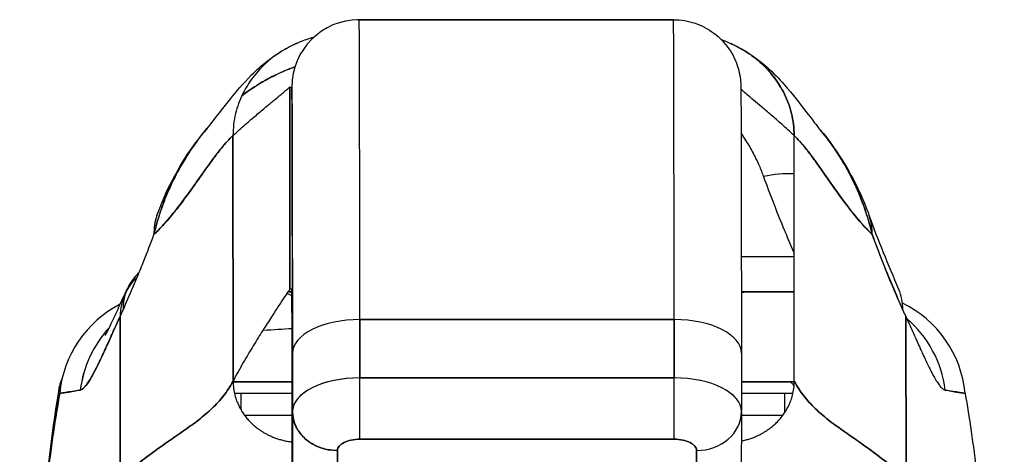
# Model space of a CAD drawing. Extents: x 807 to 1172, y 30 to 260.
# Tile 30 of 214: x 914.106 to 915.833, y 99.661 to 100.423. Entities that reach past the tile are written whole.
import ezdxf

# ---------------------------------------------------------------- set-up
doc = ezdxf.new("R2010")
doc.units = 0
doc.header["$LTSCALE"] = 4
doc.header["$MEASUREMENT"] = 0
doc.layers.get('0').update_dxf_attribs({"linetype": 'CONTINUOUS'})

msp = doc.modelspace()

# ---------------------------------------------------------------- linework, layer by layer
for p, q in [((914.7013, 100.423), (914.6976, 100.423)), ((915.2525, 100.423), (914.7013, 100.423)), ((914.7013, 100.423), (915.2525, 100.423)), ((914.5795, 99.9505), (914.5795, 100.3049)), ((914.5795, 100.3049), (914.5832, 100.3049)), ((914.5795, 100.3049), (914.5795, 99.9505)), ((914.4801, 99.7895), (914.4799, 100.2198)), ((914.4799, 100.2198), (914.4801, 99.7895)), ((915.4644, 99.7895), (915.4641, 100.2198)), ((915.4642, 100.007), (915.3714, 100.007)), ((914.5832, 99.9505), (914.5795, 99.9505)), ((914.5762, 99.9457), (914.5833, 99.9457)), ((914.5833, 99.9457), (914.5762, 99.9457)), ((915.3715, 99.9457), (915.4643, 99.9457)), ((915.4643, 99.9457), (915.3715, 99.9457)), ((914.2823, 99.6173), (914.282, 99.9025)), ((914.282, 99.9025), (914.2823, 99.6173)), ((915.2536, 99.8974), (914.7024, 99.8974)), ((914.7024, 99.8974), (915.2536, 99.8974)), ((914.7025, 99.7951), (914.7024, 99.8974)), ((914.7024, 99.8974), (914.7025, 99.7951)), ((915.2537, 99.7951), (915.2536, 99.8974)), ((915.2536, 99.8974), (915.2537, 99.7951)), ((915.6603, 99.6173), (915.6599, 99.9025)), ((915.6599, 99.9025), (915.6603, 99.6173)), ((914.5842, 99.8383), (914.5843, 99.7363)), ((914.5843, 99.7363), (914.5842, 99.8383)), ((915.3716, 99.8384), (915.3717, 99.7365)), ((914.7025, 99.7951), (915.2537, 99.7951)), ((915.2537, 99.7951), (914.7025, 99.7951)), ((914.4801, 99.7882), (914.5837, 99.7882)), ((914.5837, 99.7882), (914.4801, 99.7882)), ((915.4547, 99.7882), (915.3716, 99.7882)), ((915.3716, 99.7882), (915.4547, 99.7882)), ((915.4644, 99.7882), (915.4547, 99.7882)), ((914.4824, 99.7685), (914.5837, 99.7685)), ((914.4936, 99.7685), (914.4936, 99.7397)), ((914.5967, 99.7624), (914.5967, 99.7624)), ((914.6039, 99.7685), (914.6039, 99.7685)), ((915.3717, 99.7685), (915.4621, 99.7685)), ((915.4475, 99.734), (915.4475, 99.7685)), ((914.5839, 99.5589), (914.5843, 99.7356)), ((914.5843, 99.7356), (914.5839, 99.5589)), ((915.3717, 99.7352), (915.3713, 99.5587)), ((914.6751, 99.682), (914.6751, 99.682)), ((914.7025, 99.6875), (915.2537, 99.6875)), ((915.2537, 99.6875), (914.7025, 99.6875)), ((914.5839, 99.5589), (914.5838, 99.6611)), ((914.6627, 99.4907), (914.6631, 99.6678)), ((914.6631, 99.6678), (914.6627, 99.4907)), ((915.2926, 99.4907), (915.293, 99.6678)), ((915.293, 99.6678), (915.2926, 99.4907))]:
    msp.add_line(p, q)
for centre, radius, start, end in [((914.5522, 99.867), 0.0787, 66.7217, 73.8349), ((915.388, 99.867), 0.0787, 90, 102.0939), ((914.5967, 99.7685), 0.0197, 21.3689, 21.3763), ((914.5967, 99.7685), 0.0197, 21.3284, 21.3359), ((914.5967, 99.7685), 0.0197, 21.3689, 21.3763)]:
    msp.add_arc(centre, radius, start, end)
for centre, major_axis, ratio, start_param, end_param in [((914.7013, 100.3049), (0, 0.1181), 0.999999, 0.000003, 1.570796), ((914.7013, 99.3717), (0, 1.0512), 0.001274, 5.235988, 6.283186), ((914.7013, 99.3717), (0, 1.0512), 0.001274, 5.235988, 6.283185), ((915.2525, 99.3717), (0, 1.0512), 0.001274, 5.235988, 6.283186), ((915.2525, 99.3717), (0, 1.0512), 0.001274, 5.235988, 6.283185), ((914.5832, 99.3717), (0, 0.9331), 0.001274, 5.235988, 6.283185), ((915.4105, 100.0127), (-0.1852, -0.0666), 0.666643, 4.191429, 4.478018), ((915.4105, 100.0127), (0.1852, 0.0666), 0.666643, 1.049836, 1.336425), ((914.5317, 100.0127), (-0.1851, 0.067), 0.665998, 6.096753, 6.099703), ((915.4105, 100.0127), (0.1852, 0.0666), 0.666643, 0.181246, 0.184234), ((915.4105, 100.0127), (0.1852, 0.0666), 0.666643, 0.181246, 0.184234), ((914.5317, 100.0127), (-0.1851, 0.067), 0.665998, 6.283145, 6.538921), ((915.4105, 100.0127), (0.1852, 0.0666), 0.666643, 6.030662, 6.283227), ((915.4105, 100.0127), (0.1852, 0.0666), 0.666643, 6.030663, 6.283227), ((914.4745, 99.8714), (-0.18, 0.0797), 0.655545, 6.007686, 6.574672), ((914.4692, 99.8596), (-0.1784, 0.0833), 0.683273, 6.015269, 6.249238), ((914.4692, 99.8596), (-0.1784, 0.0833), 0.683273, 6.015269, 6.249238), ((915.4673, 99.8714), (0.1801, 0.0794), 0.656322, 0.272417, 0.272497), ((915.4673, 99.8714), (0.1801, 0.0794), 0.656322, 5.994785, 6.283161), ((914.4692, 99.8596), (-0.1784, 0.0833), 0.683273, 0, 0.304738), ((914.4692, 99.8596), (-0.1784, 0.0833), 0.683273, 6.283185, 6.587923), ((914.3717, 99.7489), (0, 0.1969), 0.998133, 0.473884, 1.473429), ((914.2505, 100.2169), (0.0708, 0.4228), 0.275071, 3.921356, 3.960464), ((914.2505, 100.2168), (-0.0708, -0.4228), 0.275085, 0.77976, 0.818875), ((915.5684, 99.7489), (0, -0.1969), 0.998285, 2.722661, 2.72271), ((915.5684, 99.7489), (0, -0.1969), 0.998285, 1.668164, 2.689808), ((915.6906, 100.2169), (0.0707, -0.4228), 0.272655, 5.464751, 5.503859), ((914.7023, 99.8383), (-0.1181, -0.0001), 0.5, 4.710918, 6.281716), ((914.7023, 99.8383), (-0.1181, -0.0001), 0.5, 4.710918, 6.281715), ((915.2535, 99.8383), (0.1181, 0.0001), 0.5, 0.000003, 1.569326), ((915.2535, 99.8383), (0.1181, 0.0001), 0.5, 0, 1.569326), ((915.5351, 99.7489), (0, 0.1969), 0.993297, 4.839347, 5.579235), ((914.406, 99.7489), (0, 0.1968), 0.993, 0.821023, 1.44385), ((914.406, 99.7489), (0, -0.1969), 0.993, 3.962604, 4.585431), ((914.7024, 99.736), (-0.1181, -0.0001), 0.5, 4.710918, 6.281715), ((914.7024, 99.736), (-0.1181, -0.0001), 0.500024, 4.711147, 6.28152), ((914.7024, 99.7557), (0, 0.0787), 0.001274, 3.665191, 5.235988), ((914.7024, 99.7557), (0, -0.0787), 0.001272, 0.523554, 2.094424), ((915.2536, 99.736), (0.1181, 0.0001), 0.5, 6.28299, 7.852511), ((915.2535, 99.736), (0.1181, 0.0001), 0.500024, 0, 1.569098), ((915.2536, 99.7557), (0, -0.0787), 0.001274, 0.523599, 2.094395), ((914.9701, 99.7882), (0.6398, -0.0001), 0.000044, 2.219389, 2.443302), ((914.9701, 99.7882), (0.6398, -0.0001), 0.000078, 2.099616, 2.099622), ((914.9701, 99.7882), (0.6398, 0.0001), 0.000059, 0.687905, 0.892258), ((915.4547, 99.7685), (0, 0.0197), 0.572473, 5.325003, 6.283185), ((915.4547, 99.7685), (0, 0.0197), 0.572473, 5.325003, 6.283185), ((914.5967, 99.7685), (0, 0.0197), 0.621954, 4.886217, 4.886374), ((914.9701, 99.7291), (-0.5807, 0.0001), 0.000044, 5.44032, 5.654334), ((914.663, 99.736), (-0.0787, 0.0002), 0.866025, 0.002547, 1.573343), ((915.2929, 99.736), (0.0787, -0.0002), 0.866025, 4.714936, 6.283544), ((915.2929, 99.736), (0.0787, -0.0002), 0.866024, 4.714889, 6.283551), ((914.9701, 99.7291), (-0.5807, -0.0001), 0.000059, 3.757582, 3.948769), ((914.7013, 99.3717), (0, 0.4607), 0.001273, 5.467569, 5.467587)]:
    msp.add_ellipse(centre, major_axis=major_axis, ratio=ratio, start_param=start_param, end_param=end_param)
for points in [[(914.6976, 100.423), (914.6976, 100.423), (914.6976, 100.423), (914.6975, 100.4229)], [(915.3357, 100.3886), (915.3393, 100.3872), (915.3449, 100.3848), (915.3538, 100.3808)], [(915.4492, 100.2881), (915.4492, 100.2881), (915.4492, 100.2881), (915.4492, 100.2881)], [(914.3466, 100.0798), (914.3662, 100.134), (914.3949, 100.1857), (914.4343, 100.232)], [(915.5957, 100.0794), (915.6112, 100.0364), (915.6284, 99.9939), (915.6474, 99.9508)], [(914.2908, 99.9429), (914.2921, 99.9456), (914.2933, 99.9483), (914.2946, 99.9511)], [(914.2269, 99.8277), (914.2269, 99.8277), (914.2269, 99.8277), (914.2269, 99.8277)], [(914.252, 99.8369), (914.252, 99.8369), (914.252, 99.8369), (914.252, 99.8369)], [(914.687, 99.7946), (914.687, 99.7946), (914.687, 99.7946), (914.687, 99.7946)], [(915.2687, 99.7946), (915.2687, 99.7946), (915.2687, 99.7946), (915.2687, 99.7946)], [(914.615, 99.7757), (914.615, 99.7757), (914.615, 99.7757), (914.615, 99.7757)], [(914.6473, 99.7882), (914.6473, 99.7882), (914.6473, 99.7882), (914.6473, 99.7882)], [(915.4644, 99.7882), (915.4612, 99.7882), (915.4579, 99.7882), (915.4547, 99.7882)], [(914.4824, 99.7685), (914.4828, 99.7685), (914.4832, 99.7685), (914.4837, 99.7685)], [(914.6039, 99.7686), (914.6039, 99.7686), (914.6039, 99.7686), (914.6039, 99.7686)], [(915.4574, 99.7685), (915.4589, 99.7685), (915.4605, 99.7685), (915.4621, 99.7685)], [(914.5852, 99.7435), (914.5852, 99.7435), (914.5852, 99.7435), (914.5852, 99.7435)], [(915.3707, 99.7438), (915.3707, 99.7438), (915.3707, 99.7438), (915.3707, 99.7438)]]:
    msp.add_open_spline(points, degree=3)
for points, knots in [([(915.2525, 100.423), (915.2652, 100.423), (915.2782, 100.4208), (915.3021, 100.4127), (915.3135, 100.4067), (915.3335, 100.3917), (915.3425, 100.3824), (915.3567, 100.3618), (915.3623, 100.3501), (915.3674, 100.3327), (915.3686, 100.3269), (915.3697, 100.3196), (915.3699, 100.3176), (915.3702, 100.3147), (915.3703, 100.3136), (915.3704, 100.3118), (915.3704, 100.3111), (915.3705, 100.3095), (915.3705, 100.3088), (915.3706, 100.3066), (915.3706, 100.3057), (915.3707, 100.3014), (915.3707, 100.2975), (915.3709, 100.2753), (915.371, 100.2444), (915.3712, 100.1542), (915.3713, 100.0922), (915.3715, 99.9651), (915.3716, 99.9038), (915.3716, 99.8384)], [0, 0, 0, 0, 0.097299, 0.097299, 0.192839, 0.192839, 0.288437, 0.288437, 0.383953, 0.383953, 0.427936, 0.427936, 0.446211, 0.446211, 0.461497, 0.461497, 0.477937, 0.477937, 0.50808, 0.50808, 0.587591, 0.587591, 0.82609, 0.82609, 1.549302, 1.549302, 2.318815, 2.318815, 2.894496, 2.894496, 2.894496, 2.894496]), ([(914.4342, 100.2319), (914.4416, 100.2405), (914.4564, 100.2604), (914.4859, 100.2971), (914.4971, 100.3107), (914.5207, 100.3342), (914.5301, 100.3429), (914.5485, 100.357), (914.5556, 100.362), (914.5721, 100.3721), (914.5816, 100.3772), (914.5924, 100.3818)], [0, 0, 0, 0, 0.755963, 0.755963, 1.131849, 1.131849, 1.32822, 1.32822, 1.431368, 1.431368, 1.538209, 1.538209, 1.538209, 1.538209]), ([(914.6214, 100.3919), (914.6167, 100.3906), (914.6122, 100.3893), (914.6077, 100.3877), (914.601, 100.3854), (914.5945, 100.3829), (914.5883, 100.38), (914.5821, 100.3772), (914.5762, 100.3741), (914.5706, 100.3708), (914.5649, 100.3675), (914.5596, 100.3641), (914.5545, 100.3604), (914.5493, 100.3567), (914.5445, 100.3528), (914.5399, 100.3488), (914.5353, 100.3447), (914.531, 100.3405), (914.5269, 100.3361), (914.5228, 100.3318), (914.5189, 100.3272), (914.5153, 100.3225), (914.5117, 100.3178), (914.5084, 100.313), (914.5052, 100.3079), (914.5021, 100.3029), (914.4993, 100.2977), (914.4967, 100.2924), (914.4941, 100.2871), (914.4918, 100.2816), (914.4897, 100.2759), (914.4877, 100.2702), (914.4859, 100.2643), (914.4844, 100.2583), (914.483, 100.2523), (914.4818, 100.2461), (914.4811, 100.2397), (914.4803, 100.2333), (914.4799, 100.2267), (914.4799, 100.2198)], [0.1562575, 0.1562575, 0.1562575, 0.1562575, 0.2, 0.2, 0.2, 0.2666667, 0.2666667, 0.2666667, 0.3333333, 0.3333333, 0.3333333, 0.4, 0.4, 0.4, 0.4666667, 0.4666667, 0.4666667, 0.5333333, 0.5333333, 0.5333333, 0.6, 0.6, 0.6, 0.6666667, 0.6666667, 0.6666667, 0.7333333, 0.7333333, 0.7333333, 0.8, 0.8, 0.8, 0.8666667, 0.8666667, 0.8666667, 0.9333333, 0.9333333, 0.9333333, 1, 1, 1, 1]), ([(915.3538, 100.3808), (915.3544, 100.3805), (915.3611, 100.3775), (915.3735, 100.371), (915.3896, 100.3606), (915.4042, 100.3489), (915.4172, 100.3363), (915.4288, 100.3227), (915.4389, 100.3081), (915.4475, 100.2926), (915.4545, 100.276), (915.4598, 100.2585), (915.4633, 100.2399), (915.4641, 100.2267), (915.4641, 100.2198)], [0.2606299, 0.2606299, 0.2606299, 0.2606299, 0.2666667, 0.3333333, 0.4, 0.4666667, 0.5333333, 0.6, 0.6666667, 0.7333333, 0.8, 0.8666667, 0.9333333, 1, 1, 1, 1]), ([(915.4641, 100.2198), (915.4641, 100.2267), (915.4637, 100.2333), (915.4629, 100.2397), (915.4621, 100.2461), (915.461, 100.2523), (915.4595, 100.2583), (915.458, 100.2643), (915.4563, 100.2702), (915.4542, 100.2759), (915.4521, 100.2816), (915.4498, 100.2871), (915.4472, 100.2924), (915.4446, 100.2977), (915.4417, 100.3029), (915.4386, 100.3079), (915.4355, 100.313), (915.4321, 100.3178), (915.4285, 100.3225), (915.4249, 100.3272), (915.4211, 100.3318), (915.417, 100.3361), (915.4129, 100.3405), (915.4085, 100.3447), (915.4039, 100.3488), (915.3993, 100.3528), (915.3945, 100.3567), (915.3894, 100.3604), (915.3842, 100.3641), (915.3789, 100.3675), (915.3732, 100.3708), (915.3676, 100.3741), (915.3617, 100.3772), (915.3555, 100.38), (915.3549, 100.3803), (915.3544, 100.3805), (915.3538, 100.3808)], [0, 0, 0, 0, 0.0666667, 0.0666667, 0.0666667, 0.1333333, 0.1333333, 0.1333333, 0.2, 0.2, 0.2, 0.2666667, 0.2666667, 0.2666667, 0.3333333, 0.3333333, 0.3333333, 0.4, 0.4, 0.4, 0.4666667, 0.4666667, 0.4666667, 0.5333333, 0.5333333, 0.5333333, 0.6, 0.6, 0.6, 0.6666667, 0.6666667, 0.6666667, 0.7333333, 0.7333333, 0.7333333, 0.7393701, 0.7393701, 0.7393701, 0.7393701]), ([(915.3538, 100.3808), (915.3673, 100.3747), (915.379, 100.3679), (915.3995, 100.3541), (915.4083, 100.347), (915.4284, 100.3293), (915.4378, 100.3193), (915.4625, 100.2915), (915.4743, 100.2757), (915.4957, 100.2476), (915.5047, 100.236), (915.5097, 100.23)], [0, 0, 0, 0, 0.13568, 0.13568, 0.283939, 0.283939, 0.527054, 0.527054, 1.014346, 1.014346, 1.540611, 1.540611, 1.540611, 1.540611]), ([(914.5887, 100.3405), (914.5872, 100.3399), (914.5857, 100.3394), (914.5842, 100.3388), (914.575, 100.3354), (914.5659, 100.3315), (914.5569, 100.3272), (914.5551, 100.3263), (914.5533, 100.3255), (914.5515, 100.3246), (914.5438, 100.3208), (914.5362, 100.3166), (914.5287, 100.3122), (914.5191, 100.3064), (914.5096, 100.3001), (914.5003, 100.2934), (914.4987, 100.2922), (914.497, 100.291), (914.4954, 100.2898)], [0.2484395, 0.2484395, 0.2484395, 0.2484395, 0.2585241, 0.2585241, 0.2585241, 0.3210109, 0.3210109, 0.3210109, 0.3333333, 0.3333333, 0.3333333, 0.3871157, 0.3871157, 0.3871157, 0.4564187, 0.4564187, 0.4564187, 0.4685106, 0.4685106, 0.4685106, 0.4685106]), ([(914.4954, 100.2898), (914.5036, 100.2959), (914.5119, 100.3017), (914.5204, 100.307), (914.5299, 100.3131), (914.5397, 100.3186), (914.5496, 100.3236), (914.5504, 100.324), (914.5512, 100.3244), (914.5519, 100.3248), (914.561, 100.3293), (914.5702, 100.3334), (914.5796, 100.3371), (914.5826, 100.3382), (914.5856, 100.3394), (914.5887, 100.3405)], [0.5305648, 0.5305648, 0.5305648, 0.5305648, 0.5918842, 0.5918842, 0.5918842, 0.6613555, 0.6613555, 0.6613555, 0.6666667, 0.6666667, 0.6666667, 0.7302356, 0.7302356, 0.7302356, 0.7508345, 0.7508345, 0.7508345, 0.7508345]), ([(914.4799, 100.2198), (914.4874, 100.2268), (914.4946, 100.2332), (914.5015, 100.2392), (914.5083, 100.2452), (914.5148, 100.2508), (914.5209, 100.2559), (914.5269, 100.261), (914.5326, 100.2657), (914.5378, 100.2701), (914.5431, 100.2744), (914.5479, 100.2784), (914.5522, 100.2819), (914.5565, 100.2855), (914.5604, 100.2887), (914.5637, 100.2915), (914.5671, 100.2943), (914.5699, 100.2967), (914.5722, 100.2987), (914.5746, 100.3007), (914.5763, 100.3022), (914.5776, 100.3032), (914.5788, 100.3043), (914.5794, 100.3049), (914.5795, 100.3049)], [0, 0, 0, 0, 0.125, 0.125, 0.125, 0.25, 0.25, 0.25, 0.375, 0.375, 0.375, 0.5, 0.5, 0.5, 0.625, 0.625, 0.625, 0.75, 0.75, 0.75, 0.875, 0.875, 0.875, 1, 1, 1, 1]), ([(914.5832, 100.3049), (914.5832, 100.3048), (914.5833, 100.3002), (914.5834, 100.2908), (914.5834, 100.2814), (914.5835, 100.2672), (914.5836, 100.2487), (914.5836, 100.2301), (914.5837, 100.207), (914.5838, 100.1798), (914.5838, 100.1527), (914.5839, 100.1214), (914.5839, 100.0864), (914.584, 100.0514), (914.584, 100.0126), (914.5841, 99.9711), (914.5841, 99.9296), (914.5842, 99.8855), (914.5842, 99.8383)], [0, 0, 0, 0, 0.166667, 0.166667, 0.166667, 0.333333, 0.333333, 0.333333, 0.5, 0.5, 0.5, 0.666667, 0.666667, 0.666667, 0.833333, 0.833333, 0.833333, 1, 1, 1, 1]), ([(915.4641, 100.2198), (915.4567, 100.2268), (915.4496, 100.2332), (915.4428, 100.2392), (915.4361, 100.2452), (915.4297, 100.2508), (915.4237, 100.2559), (915.4178, 100.261), (915.4122, 100.2657), (915.4071, 100.2701), (915.4019, 100.2744), (915.3972, 100.2784), (915.393, 100.2819), (915.3888, 100.2855), (915.385, 100.2887), (915.3818, 100.2915), (915.3785, 100.2943), (915.3758, 100.2967), (915.3735, 100.2987), (915.3725, 100.2996), (915.3715, 100.3005), (915.3707, 100.3012)], [0, 0, 0, 0, 0.125, 0.125, 0.125, 0.25, 0.25, 0.25, 0.375, 0.375, 0.375, 0.5, 0.5, 0.5, 0.625, 0.625, 0.625, 0.75, 0.75, 0.75, 0.8105314, 0.8105314, 0.8105314, 0.8105314]), ([(914.4342, 100.2319), (914.4302, 100.2272), (914.4262, 100.2223), (914.4223, 100.2173), (914.421, 100.2156), (914.4197, 100.2139), (914.4185, 100.2122), (914.4097, 100.2005), (914.4013, 100.1881), (914.3935, 100.1751), (914.386, 100.1627), (914.3791, 100.1498), (914.3729, 100.1367), (914.3722, 100.1352), (914.3715, 100.1338), (914.3708, 100.1323), (914.3641, 100.1176), (914.3581, 100.1026), (914.3529, 100.0873), (914.3484, 100.0739), (914.3446, 100.0603), (914.3413, 100.0464)], [0.6320039, 0.6320039, 0.6320039, 0.6320039, 0.6666667, 0.6666667, 0.6666667, 0.6782727, 0.6782727, 0.6782727, 0.7574117, 0.7574117, 0.7574117, 0.8333333, 0.8333333, 0.8333333, 0.8417294, 0.8417294, 0.8417294, 0.9263034, 0.9263034, 0.9263034, 1, 1, 1, 1]), ([(914.3413, 100.0464), (914.3439, 100.057), (914.3469, 100.0679), (914.3503, 100.0787), (914.3538, 100.0898), (914.3577, 100.1009), (914.3621, 100.1119), (914.3655, 100.1204), (914.3691, 100.1287), (914.373, 100.137), (914.3731, 100.1371), (914.3731, 100.1372), (914.3732, 100.1374), (914.3745, 100.14), (914.3758, 100.1427), (914.3771, 100.1454), (914.3828, 100.1566), (914.3888, 100.1676), (914.3953, 100.1782), (914.402, 100.189), (914.409, 100.1995), (914.4164, 100.2094), (914.4184, 100.2122), (914.4205, 100.2149), (914.4226, 100.2176), (914.4264, 100.2225), (914.4303, 100.2273), (914.4342, 100.2319)], [0, 0, 0, 0, 0.0590886, 0.0590886, 0.0590886, 0.1198834, 0.1198834, 0.1198834, 0.1666667, 0.1666667, 0.1666667, 0.167443, 0.167443, 0.167443, 0.1827493, 0.1827493, 0.1827493, 0.2477615, 0.2477615, 0.2477615, 0.3145868, 0.3145868, 0.3145868, 0.3333333, 0.3333333, 0.3333333, 0.3672323, 0.3672323, 0.3672323, 0.3672323]), ([(915.3711, 100.2232), (915.374, 100.2191), (915.3768, 100.2149), (915.3796, 100.2106), (915.3841, 100.2036), (915.3883, 100.1964), (915.3922, 100.1891), (915.396, 100.1818), (915.3996, 100.1745), (915.4028, 100.1672), (915.4055, 100.1609), (915.408, 100.1546), (915.4103, 100.1483)], [0.6490874, 0.6490874, 0.6490874, 0.6490874, 0.7113008, 0.7113008, 0.7113008, 0.8134649, 0.8134649, 0.8134649, 0.9141774, 0.9141774, 0.9141774, 1, 1, 1, 1]), ([(915.5097, 100.2301), (915.5378, 100.1967), (915.5601, 100.1603), (915.5844, 100.1086), (915.5904, 100.0941), (915.5957, 100.0794)], [0, 0, 0, 0, 0.3582137, 0.3582137, 0.4934149, 0.4934149, 0.4934149, 0.4934149]), ([(915.6009, 100.0464), (915.5979, 100.0596), (915.5942, 100.0726), (915.59, 100.0854), (915.585, 100.1005), (915.5792, 100.1152), (915.5727, 100.1297), (915.5716, 100.1321), (915.5705, 100.1344), (915.5694, 100.1367), (915.5636, 100.1491), (915.5571, 100.1612), (915.5502, 100.1729), (915.5424, 100.1861), (915.5339, 100.1988), (915.525, 100.2108), (915.5233, 100.213), (915.5217, 100.2152), (915.52, 100.2173), (915.5166, 100.2217), (915.5132, 100.2259), (915.5097, 100.23)], [0, 0, 0, 0, 0.0700985, 0.0700985, 0.0700985, 0.1532275, 0.1532275, 0.1532275, 0.1666667, 0.1666667, 0.1666667, 0.2379185, 0.2379185, 0.2379185, 0.3184432, 0.3184432, 0.3184432, 0.3333333, 0.3333333, 0.3333333, 0.3634209, 0.3634209, 0.3634209, 0.3634209]), ([(915.5097, 100.23), (915.5131, 100.226), (915.5165, 100.2219), (915.5198, 100.2176), (915.5219, 100.2149), (915.5239, 100.2122), (915.526, 100.2094), (915.5333, 100.1995), (915.5404, 100.189), (915.547, 100.1782), (915.5535, 100.1676), (915.5596, 100.1566), (915.5652, 100.1454), (915.5665, 100.1427), (915.5678, 100.14), (915.5691, 100.1374), (915.5692, 100.1372), (915.5692, 100.1371), (915.5693, 100.137), (915.5732, 100.1288), (915.5768, 100.1204), (915.5802, 100.1119), (915.5846, 100.1009), (915.5885, 100.0898), (915.592, 100.0787), (915.5954, 100.0679), (915.5983, 100.057), (915.6009, 100.0464)], [0.6373065, 0.6373065, 0.6373065, 0.6373065, 0.6666667, 0.6666667, 0.6666667, 0.6854252, 0.6854252, 0.6854252, 0.7522649, 0.7522649, 0.7522649, 0.8172891, 0.8172891, 0.8172891, 0.8325931, 0.8325931, 0.8325931, 0.8333333, 0.8333333, 0.8333333, 0.8801527, 0.8801527, 0.8801527, 0.940933, 0.940933, 0.940933, 1, 1, 1, 1]), ([(914.3413, 100.0464), (914.3415, 100.0466), (914.3416, 100.0467), (914.3418, 100.0469), (914.3511, 100.0558), (914.3601, 100.0656), (914.3687, 100.0758), (914.3774, 100.0861), (914.3858, 100.0968), (914.3939, 100.1077), (914.402, 100.1186), (914.4098, 100.1295), (914.4174, 100.1403), (914.425, 100.151), (914.4323, 100.1614), (914.4395, 100.1712), (914.4466, 100.1811), (914.4535, 100.1903), (914.4602, 100.1985), (914.4669, 100.2067), (914.4735, 100.2139), (914.4799, 100.2198)], [0, 0, 0, 0, 0.002892, 0.002892, 0.002892, 0.169077, 0.169077, 0.169077, 0.335261, 0.335261, 0.335261, 0.501446, 0.501446, 0.501446, 0.667631, 0.667631, 0.667631, 0.833815, 0.833815, 0.833815, 1, 1, 1, 1]), ([(914.4799, 100.2198), (914.4751, 100.2154), (914.4702, 100.2102), (914.4652, 100.2044), (914.4602, 100.1986), (914.4551, 100.1922), (914.4499, 100.1853), (914.4447, 100.1785), (914.4394, 100.1712), (914.4339, 100.1636), (914.4285, 100.156), (914.4229, 100.148), (914.4172, 100.14), (914.4115, 100.1319), (914.4056, 100.1237), (914.3997, 100.1155), (914.3937, 100.1073), (914.3875, 100.0991), (914.3812, 100.0911), (914.3749, 100.0831), (914.3684, 100.0753), (914.3618, 100.0678), (914.3551, 100.0603), (914.3483, 100.0531), (914.3413, 100.0464)], [0, 0, 0, 0, 0.125, 0.125, 0.125, 0.25, 0.25, 0.25, 0.375, 0.375, 0.375, 0.5, 0.5, 0.5, 0.625, 0.625, 0.625, 0.75, 0.75, 0.75, 0.875, 0.875, 0.875, 1, 1, 1, 1]), ([(915.4641, 100.2198), (915.4704, 100.2139), (915.4768, 100.2067), (915.4835, 100.1985), (915.4901, 100.1903), (915.4969, 100.1811), (915.504, 100.1712), (915.511, 100.1614), (915.5182, 100.151), (915.5257, 100.1403), (915.5332, 100.1295), (915.541, 100.1186), (915.549, 100.1077), (915.557, 100.0968), (915.5652, 100.0861), (915.5738, 100.0758), (915.5824, 100.0656), (915.5913, 100.0558), (915.6005, 100.0469), (915.6006, 100.0467), (915.6008, 100.0466), (915.6009, 100.0464)], [0, 0, 0, 0, 0.166185, 0.166185, 0.166185, 0.332369, 0.332369, 0.332369, 0.498554, 0.498554, 0.498554, 0.664739, 0.664739, 0.664739, 0.830923, 0.830923, 0.830923, 0.997108, 0.997108, 0.997108, 1, 1, 1, 1]), ([(915.6009, 100.0464), (915.594, 100.0531), (915.5873, 100.0603), (915.5807, 100.0678), (915.5741, 100.0753), (915.5677, 100.0831), (915.5615, 100.0911), (915.5553, 100.0991), (915.5492, 100.1073), (915.5433, 100.1155), (915.5373, 100.1237), (915.5316, 100.1319), (915.5259, 100.14), (915.5203, 100.148), (915.5148, 100.156), (915.5094, 100.1636), (915.504, 100.1712), (915.4988, 100.1785), (915.4937, 100.1853), (915.4885, 100.1922), (915.4835, 100.1986), (915.4786, 100.2044), (915.4737, 100.2102), (915.4688, 100.2154), (915.4641, 100.2198)], [0, 0, 0, 0, 0.125, 0.125, 0.125, 0.25, 0.25, 0.25, 0.375, 0.375, 0.375, 0.5, 0.5, 0.5, 0.625, 0.625, 0.625, 0.75, 0.75, 0.75, 0.875, 0.875, 0.875, 1, 1, 1, 1]), ([(915.4103, 100.1483), (915.4158, 100.133), (915.4216, 100.1175), (915.4276, 100.1019), (915.4284, 100.0999), (915.4292, 100.0979), (915.43, 100.0959), (915.4353, 100.0823), (915.4408, 100.0686), (915.4466, 100.0548), (915.4479, 100.0518), (915.4491, 100.0487), (915.4504, 100.0456), (915.4549, 100.0349), (915.4595, 100.0242), (915.4642, 100.0135)], [0, 0, 0, 0, 0.3333333, 0.3333333, 0.3333333, 0.3760929, 0.3760929, 0.3760929, 0.6666667, 0.6666667, 0.6666667, 0.7313042, 0.7313042, 0.7313042, 0.9549263, 0.9549263, 0.9549263, 0.9549263]), ([(914.2871, 99.9139), (914.2933, 99.9277), (914.2994, 99.9419), (914.3056, 99.9563), (914.3079, 99.9618), (914.3102, 99.9674), (914.3126, 99.973), (914.3127, 99.9733), (914.3128, 99.9736), (914.313, 99.974), (914.3166, 99.9827), (914.3202, 99.9915), (914.3237, 100.0004), (914.3297, 100.0155), (914.3356, 100.0308), (914.3413, 100.0464)], [0, 0, 0, 0, 0.333333, 0.333333, 0.333333, 0.461137, 0.461137, 0.461137, 0.468697, 0.468697, 0.468697, 0.666667, 0.666667, 0.666667, 1, 1, 1, 1]), ([(915.6009, 100.0464), (915.6067, 100.0308), (915.6125, 100.0155), (915.6184, 100.0004), (915.6219, 99.9915), (915.6255, 99.9827), (915.6291, 99.974), (915.6292, 99.9736), (915.6294, 99.9733), (915.6295, 99.973), (915.6318, 99.9674), (915.6341, 99.9618), (915.6365, 99.9563), (915.6425, 99.9419), (915.6487, 99.9277), (915.6548, 99.9139)], [0, 0, 0, 0, 0.333333, 0.333333, 0.333333, 0.531303, 0.531303, 0.531303, 0.538863, 0.538863, 0.538863, 0.666667, 0.666667, 0.666667, 1, 1, 1, 1]), ([(915.6548, 99.9139), (915.6494, 99.9262), (915.6441, 99.9384), (915.6389, 99.9506), (915.6322, 99.9663), (915.6257, 99.982), (915.6195, 99.9977), (915.6131, 100.0139), (915.6069, 100.0301), (915.6009, 100.0464)], [0, 0, 0, 0, 0.2755, 0.2755, 0.2755, 0.631774, 0.631774, 0.631774, 1, 1, 1, 1]), ([(914.5795, 99.9505), (914.5794, 99.9505), (914.5786, 99.9493), (914.5771, 99.947), (914.5755, 99.9447), (914.5733, 99.9413), (914.5705, 99.9371), (914.5676, 99.9328), (914.5642, 99.9277), (914.5603, 99.9218), (914.5565, 99.9159), (914.5521, 99.9092), (914.5474, 99.9019), (914.5427, 99.8946), (914.5376, 99.8867), (914.5322, 99.8783), (914.5269, 99.8698), (914.5213, 99.8608), (914.5155, 99.8514), (914.5098, 99.842), (914.5039, 99.8321), (914.4979, 99.8218), (914.492, 99.8114), (914.486, 99.8007), (914.4801, 99.7895)], [0, 0, 0, 0, 0.125, 0.125, 0.125, 0.25, 0.25, 0.25, 0.375, 0.375, 0.375, 0.5, 0.5, 0.5, 0.625, 0.625, 0.625, 0.75, 0.75, 0.75, 0.875, 0.875, 0.875, 1, 1, 1, 1]), ([(914.5838, 99.6611), (914.5838, 99.6903), (914.5838, 99.7177), (914.5837, 99.7434), (914.5837, 99.7691), (914.5837, 99.7932), (914.5836, 99.815), (914.5836, 99.8367), (914.5836, 99.8561), (914.5835, 99.873), (914.5835, 99.8899), (914.5835, 99.9042), (914.5834, 99.9157), (914.5834, 99.9273), (914.5833, 99.936), (914.5833, 99.9418), (914.5833, 99.9476), (914.5832, 99.9505), (914.5832, 99.9505)], [0, 0, 0, 0, 0.166667, 0.166667, 0.166667, 0.333333, 0.333333, 0.333333, 0.5, 0.5, 0.5, 0.666667, 0.666667, 0.666667, 0.833333, 0.833333, 0.833333, 1, 1, 1, 1]), ([(914.2561, 99.8696), (914.2561, 99.8696), (914.2567, 99.8707), (914.2591, 99.8751), (914.2612, 99.8794), (914.2673, 99.892), (914.2717, 99.9015), (914.281, 99.9216), (914.2857, 99.9319), (914.2908, 99.9429)], [0.5925243, 0.5925243, 0.5925243, 0.5925243, 0.6646691, 0.6646691, 0.7668709, 0.7668709, 0.9088739, 0.9088739, 1.0310813, 1.0310813, 1.0310813, 1.0310813]), ([(914.282, 99.9025), (914.2797, 99.8977), (914.2776, 99.8929), (914.2755, 99.8884), (914.2729, 99.8828), (914.2705, 99.8774), (914.2681, 99.8723), (914.2656, 99.8667), (914.2632, 99.8613), (914.2608, 99.8562), (914.2594, 99.8531), (914.258, 99.85), (914.2567, 99.8471), (914.2556, 99.8447), (914.2545, 99.8423), (914.2534, 99.84), (914.2508, 99.8343), (914.2483, 99.8289), (914.2459, 99.8238), (914.2431, 99.8181), (914.2405, 99.8129), (914.2381, 99.8081), (914.2379, 99.8079), (914.2378, 99.8076), (914.2377, 99.8074), (914.235, 99.8023), (914.2325, 99.7977), (914.2302, 99.7937), (914.2277, 99.7895), (914.2253, 99.7859), (914.2231, 99.783), (914.2229, 99.7827), (914.2226, 99.7823), (914.2223, 99.782), (914.2196, 99.7785), (914.2171, 99.7761), (914.2148, 99.7748), (914.2139, 99.7743), (914.213, 99.774), (914.2121, 99.7738)], [0, 0, 0, 0, 0.057355, 0.057355, 0.057355, 0.127207, 0.127207, 0.127207, 0.203207, 0.203207, 0.203207, 0.25, 0.25, 0.25, 0.287987, 0.287987, 0.287987, 0.384242, 0.384242, 0.384242, 0.494472, 0.494472, 0.494472, 0.5, 0.5, 0.5, 0.620982, 0.620982, 0.620982, 0.75, 0.75, 0.75, 0.766262, 0.766262, 0.766262, 0.932672, 0.932672, 0.932672, 1, 1, 1, 1]), ([(914.2121, 99.7738), (914.2136, 99.7739), (914.2152, 99.7748), (914.217, 99.7762), (914.2179, 99.777), (914.2188, 99.7779), (914.2198, 99.779), (914.2212, 99.7805), (914.2226, 99.7823), (914.2241, 99.7844), (914.2258, 99.7867), (914.2275, 99.7893), (914.2294, 99.7925), (914.2319, 99.7966), (914.2347, 99.8016), (914.2378, 99.8076), (914.2391, 99.8101), (914.2405, 99.8128), (914.2419, 99.8157), (914.2449, 99.8218), (914.2482, 99.8287), (914.2519, 99.8366), (914.2531, 99.8393), (914.2544, 99.8421), (914.2558, 99.8451), (914.2568, 99.8472), (914.2578, 99.8494), (914.2588, 99.8517), (914.2612, 99.8571), (914.2638, 99.8628), (914.2665, 99.8689), (914.2683, 99.8728), (914.2701, 99.8768), (914.272, 99.881), (914.2752, 99.8879), (914.2785, 99.8951), (914.282, 99.9025)], [0, 0, 0, 0, 0.13127, 0.13127, 0.13127, 0.2, 0.2, 0.2, 0.295706, 0.295706, 0.295706, 0.4, 0.4, 0.4, 0.539952, 0.539952, 0.539952, 0.6, 0.6, 0.6, 0.725303, 0.725303, 0.725303, 0.768562, 0.768562, 0.768562, 0.8, 0.8, 0.8, 0.873831, 0.873831, 0.873831, 0.921366, 0.921366, 0.921366, 1, 1, 1, 1]), ([(915.6599, 99.9025), (915.6634, 99.8951), (915.6667, 99.8879), (915.6698, 99.881), (915.6717, 99.8768), (915.6735, 99.8728), (915.6753, 99.8689), (915.678, 99.8628), (915.6805, 99.8571), (915.6829, 99.8517), (915.684, 99.8494), (915.685, 99.8472), (915.6859, 99.8451), (915.6873, 99.8421), (915.6886, 99.8393), (915.6898, 99.8366), (915.6934, 99.8287), (915.6967, 99.8218), (915.6997, 99.8157), (915.7011, 99.8128), (915.7025, 99.8101), (915.7038, 99.8076), (915.7068, 99.8016), (915.7095, 99.7966), (915.712, 99.7925), (915.7139, 99.7893), (915.7156, 99.7867), (915.7172, 99.7844), (915.7187, 99.7823), (915.7201, 99.7805), (915.7215, 99.779), (915.7225, 99.7779), (915.7234, 99.777), (915.7243, 99.7762), (915.726, 99.7748), (915.7276, 99.7739), (915.729, 99.7738)], [0, 0, 0, 0, 0.078629, 0.078629, 0.078629, 0.12616, 0.12616, 0.12616, 0.2, 0.2, 0.2, 0.231421, 0.231421, 0.231421, 0.274676, 0.274676, 0.274676, 0.4, 0.4, 0.4, 0.460013, 0.460013, 0.460013, 0.6, 0.6, 0.6, 0.704237, 0.704237, 0.704237, 0.8, 0.8, 0.8, 0.868687, 0.868687, 0.868687, 1, 1, 1, 1]), ([(914.5835, 99.8811), (914.5671, 99.8803), (914.5505, 99.8793), (914.5336, 99.8782), (914.5331, 99.8781), (914.5326, 99.8781), (914.5321, 99.8781)], [0.2758507, 0.2758507, 0.2758507, 0.2758507, 0.33333333, 0.33333333, 0.33333333, 0.33507899, 0.33507899, 0.33507899, 0.33507899]), ([(914.1804, 99.7935), (914.178, 99.7893), (914.1766, 99.7849), (914.1759, 99.7808), (914.1751, 99.7762), (914.1753, 99.7718), (914.1762, 99.768)], [0.8973163, 0.8973163, 0.8973163, 0.8973163, 0.9461063, 0.9461063, 0.9461063, 1, 1, 1, 1]), ([(915.2537, 99.6875), (915.2537, 99.6916), (915.2537, 99.6969), (915.2537, 99.703), (915.2537, 99.7092), (915.2537, 99.7162), (915.2537, 99.7237), (915.2537, 99.7312), (915.2537, 99.7393), (915.2537, 99.7475), (915.2537, 99.7557), (915.2537, 99.764), (915.2537, 99.7721), (915.2537, 99.7801), (915.2537, 99.7879), (915.2537, 99.7951)], [0, 0, 0, 0, 0.2, 0.2, 0.2, 0.4, 0.4, 0.4, 0.6, 0.6, 0.6, 0.8, 0.8, 0.8, 1, 1, 1, 1]), ([(914.1059, 98.9147), (914.1152, 99.1439), (914.1274, 99.3626), (914.1546, 99.6333), (914.1639, 99.709), (914.1759, 99.7808)], [0, 0, 0, 0, 1.850892, 1.850892, 2.628358, 2.628358, 2.628358, 2.628358]), ([(914.4801, 99.7895), (914.4751, 99.7801), (914.4695, 99.7716), (914.4633, 99.7636), (914.4571, 99.7557), (914.4503, 99.7484), (914.4431, 99.7415), (914.4359, 99.7346), (914.4282, 99.7281), (914.4201, 99.7218), (914.412, 99.7155), (914.4036, 99.7094), (914.3949, 99.7033), (914.3861, 99.6972), (914.3771, 99.691), (914.3679, 99.6847), (914.3587, 99.6783), (914.3493, 99.6717), (914.3398, 99.6648), (914.3303, 99.6578), (914.3207, 99.6505), (914.3111, 99.6426), (914.3015, 99.6347), (914.2919, 99.6263), (914.2823, 99.6173)], [0, 0, 0, 0, 0.125, 0.125, 0.125, 0.25, 0.25, 0.25, 0.375, 0.375, 0.375, 0.5, 0.5, 0.5, 0.625, 0.625, 0.625, 0.75, 0.75, 0.75, 0.875001, 0.875001, 0.875001, 1, 1, 1, 1]), ([(914.2823, 99.6173), (914.2919, 99.6263), (914.3015, 99.6347), (914.3111, 99.6426), (914.3207, 99.6505), (914.3303, 99.6578), (914.3398, 99.6648), (914.3493, 99.6717), (914.3587, 99.6783), (914.3679, 99.6847), (914.3771, 99.691), (914.3861, 99.6972), (914.3949, 99.7033), (914.4036, 99.7094), (914.412, 99.7155), (914.4201, 99.7218), (914.4282, 99.7281), (914.4359, 99.7346), (914.4431, 99.7415), (914.4503, 99.7484), (914.4571, 99.7557), (914.4633, 99.7636), (914.4695, 99.7716), (914.4751, 99.7801), (914.4801, 99.7895)], [0, 0, 0, 0, 0.124961, 0.124961, 0.124961, 0.249967, 0.249967, 0.249967, 0.374972, 0.374972, 0.374972, 0.499978, 0.499978, 0.499978, 0.624983, 0.624983, 0.624983, 0.749989, 0.749989, 0.749989, 0.874994, 0.874994, 0.874994, 1, 1, 1, 1]), ([(914.4801, 99.7895), (914.4801, 99.7848), (914.4804, 99.7805), (914.481, 99.7764), (914.4816, 99.7723), (914.4823, 99.7685), (914.4833, 99.7649), (914.4842, 99.7614), (914.4852, 99.7581), (914.4864, 99.755), (914.4875, 99.7519), (914.4888, 99.7491), (914.4901, 99.7464), (914.4913, 99.7437), (914.4927, 99.7412), (914.4941, 99.7388), (914.4955, 99.7364), (914.497, 99.7341), (914.4985, 99.732), (914.5, 99.7298), (914.5016, 99.7277), (914.5032, 99.7256), (914.5049, 99.7236), (914.5066, 99.7216), (914.5085, 99.7197), (914.5103, 99.7177), (914.5122, 99.7158), (914.5143, 99.7138), (914.5164, 99.7119), (914.5187, 99.71), (914.5211, 99.7081), (914.5223, 99.7071), (914.5236, 99.7062), (914.5249, 99.7052), (914.5262, 99.7043), (914.5276, 99.7033), (914.5291, 99.7024), (914.5305, 99.7014), (914.532, 99.7005), (914.5336, 99.6995), (914.5352, 99.6986), (914.5368, 99.6977), (914.5385, 99.6968), (914.5402, 99.6958), (914.542, 99.6949), (914.5439, 99.694), (914.5458, 99.6931), (914.5478, 99.6923), (914.5499, 99.6914), (914.5519, 99.6906), (914.5541, 99.6898), (914.5563, 99.689), (914.5586, 99.6882), (914.5609, 99.6875), (914.5634, 99.6868), (914.5659, 99.6861), (914.5685, 99.6854), (914.5711, 99.6848), (914.5738, 99.6843), (914.5766, 99.6838), (914.5795, 99.6833), (914.5809, 99.6831), (914.5823, 99.6829), (914.5838, 99.6828)], [0, 0, 0, 0, 0.0625, 0.0625, 0.0625, 0.125, 0.125, 0.125, 0.1875, 0.1875, 0.1875, 0.25, 0.25, 0.25, 0.3125, 0.3125, 0.3125, 0.375, 0.375, 0.375, 0.4375, 0.4375, 0.4375, 0.5, 0.5, 0.5, 0.5625, 0.5625, 0.5625, 0.625, 0.625, 0.625, 0.65625, 0.65625, 0.65625, 0.6875, 0.6875, 0.6875, 0.71875, 0.71875, 0.71875, 0.75, 0.75, 0.75, 0.78125, 0.78125, 0.78125, 0.8125, 0.8125, 0.8125, 0.84375, 0.84375, 0.84375, 0.875, 0.875, 0.875, 0.90625, 0.90625, 0.90625, 0.9375, 0.9375, 0.9375, 0.9525456, 0.9525456, 0.9525456, 0.9525456]), ([(915.3716, 99.6845), (915.3722, 99.6846), (915.3728, 99.6847), (915.3735, 99.6848), (915.3761, 99.6854), (915.3787, 99.6861), (915.3812, 99.6868), (915.3836, 99.6875), (915.386, 99.6882), (915.3883, 99.689), (915.3905, 99.6898), (915.3927, 99.6906), (915.3947, 99.6914), (915.3968, 99.6923), (915.3988, 99.6931), (915.4006, 99.694), (915.4025, 99.6949), (915.4043, 99.6958), (915.4061, 99.6968), (915.4078, 99.6977), (915.4094, 99.6986), (915.411, 99.6995), (915.4126, 99.7005), (915.4141, 99.7014), (915.4155, 99.7024), (915.4169, 99.7033), (915.4183, 99.7043), (915.4196, 99.7052), (915.421, 99.7062), (915.4222, 99.7071), (915.4234, 99.7081), (915.4259, 99.71), (915.4281, 99.7119), (915.4302, 99.7138), (915.4323, 99.7158), (915.4342, 99.7177), (915.4361, 99.7197), (915.4379, 99.7216), (915.4397, 99.7236), (915.4413, 99.7256), (915.443, 99.7277), (915.4445, 99.7298), (915.446, 99.732), (915.4476, 99.7341), (915.449, 99.7364), (915.4504, 99.7388), (915.4518, 99.7412), (915.4532, 99.7437), (915.4545, 99.7464), (915.4558, 99.7491), (915.457, 99.7519), (915.4581, 99.755), (915.4593, 99.7581), (915.4603, 99.7614), (915.4612, 99.7649), (915.4622, 99.7685), (915.4629, 99.7723), (915.4635, 99.7764), (915.464, 99.7805), (915.4644, 99.7848), (915.4644, 99.7895)], [0.0864756, 0.0864756, 0.0864756, 0.0864756, 0.09375, 0.09375, 0.09375, 0.125, 0.125, 0.125, 0.15625, 0.15625, 0.15625, 0.1875, 0.1875, 0.1875, 0.21875, 0.21875, 0.21875, 0.25, 0.25, 0.25, 0.28125, 0.28125, 0.28125, 0.3125, 0.3125, 0.3125, 0.34375, 0.34375, 0.34375, 0.375, 0.375, 0.375, 0.4375, 0.4375, 0.4375, 0.5, 0.5, 0.5, 0.5625, 0.5625, 0.5625, 0.625, 0.625, 0.625, 0.6875, 0.6875, 0.6875, 0.75, 0.75, 0.75, 0.8125, 0.8125, 0.8125, 0.875, 0.875, 0.875, 0.9375, 0.9375, 0.9375, 1, 1, 1, 1]), ([(915.4644, 99.7895), (915.4693, 99.7801), (915.4748, 99.7716), (915.481, 99.7636), (915.4871, 99.7557), (915.4938, 99.7484), (915.5009, 99.7415), (915.5081, 99.7346), (915.5157, 99.7281), (915.5237, 99.7218), (915.5317, 99.7155), (915.5401, 99.7094), (915.5487, 99.7033), (915.5574, 99.6972), (915.5663, 99.691), (915.5755, 99.6847), (915.5846, 99.6783), (915.5939, 99.6717), (915.6033, 99.6648), (915.6127, 99.6578), (915.6223, 99.6505), (915.6318, 99.6426), (915.6413, 99.6347), (915.6508, 99.6263), (915.6603, 99.6173)], [0, 0, 0, 0, 0.125006, 0.125006, 0.125006, 0.250011, 0.250011, 0.250011, 0.375017, 0.375017, 0.375017, 0.500022, 0.500022, 0.500022, 0.625028, 0.625028, 0.625028, 0.750033, 0.750033, 0.750033, 0.875039, 0.875039, 0.875039, 1, 1, 1, 1]), ([(915.6603, 99.6173), (915.6508, 99.6263), (915.6413, 99.6347), (915.6318, 99.6426), (915.6223, 99.6505), (915.6127, 99.6578), (915.6033, 99.6648), (915.5939, 99.6717), (915.5846, 99.6783), (915.5754, 99.6847), (915.5663, 99.691), (915.5574, 99.6972), (915.5487, 99.7033), (915.5401, 99.7094), (915.5317, 99.7155), (915.5237, 99.7218), (915.5157, 99.7281), (915.5081, 99.7346), (915.5009, 99.7415), (915.4938, 99.7484), (915.4871, 99.7557), (915.481, 99.7636), (915.4748, 99.7716), (915.4693, 99.7801), (915.4644, 99.7895)], [0, 0, 0, 0, 0.124999, 0.124999, 0.124999, 0.25, 0.25, 0.25, 0.375, 0.375, 0.375, 0.5, 0.5, 0.5, 0.625, 0.625, 0.625, 0.75, 0.75, 0.75, 0.875, 0.875, 0.875, 1, 1, 1, 1]), ([(914.1059, 98.9147), (914.1079, 98.9655), (914.1101, 99.0143), (914.1124, 99.0611), (914.1146, 99.1079), (914.117, 99.1526), (914.1195, 99.1954), (914.1219, 99.2381), (914.1245, 99.2789), (914.1272, 99.3176), (914.1298, 99.3564), (914.1326, 99.3932), (914.1355, 99.4281), (914.1383, 99.463), (914.1413, 99.496), (914.1444, 99.5271), (914.1474, 99.5582), (914.1506, 99.5875), (914.1539, 99.615), (914.1571, 99.6425), (914.1605, 99.6683), (914.164, 99.6923), (914.1675, 99.7164), (914.171, 99.7388), (914.1747, 99.7596), (914.1752, 99.7625), (914.1757, 99.7652), (914.1762, 99.768)], [0, 0, 0, 0, 0.122921, 0.122921, 0.122921, 0.245842, 0.245842, 0.245842, 0.368763, 0.368763, 0.368763, 0.491684, 0.491684, 0.491684, 0.614605, 0.614605, 0.614605, 0.737526, 0.737526, 0.737526, 0.860447, 0.860447, 0.860447, 0.983368, 0.983368, 0.983368, 1, 1, 1, 1]), ([(914.1762, 99.768), (914.1724, 99.7469), (914.1687, 99.7241), (914.165, 99.6996), (914.1614, 99.6751), (914.1579, 99.6487), (914.1545, 99.6205), (914.1511, 99.5923), (914.1479, 99.5622), (914.1447, 99.5302), (914.1415, 99.4981), (914.1384, 99.4641), (914.1355, 99.428), (914.1325, 99.3919), (914.1296, 99.3538), (914.1269, 99.3135), (914.1241, 99.2733), (914.1215, 99.2309), (914.1189, 99.1864), (914.1164, 99.1419), (914.114, 99.0953), (914.1117, 99.0465), (914.1097, 99.0042), (914.1077, 98.9602), (914.1059, 98.9147)], [0, 0, 0, 0, 0.127116, 0.127116, 0.127116, 0.254233, 0.254233, 0.254233, 0.381349, 0.381349, 0.381349, 0.508466, 0.508466, 0.508466, 0.635582, 0.635582, 0.635582, 0.762699, 0.762699, 0.762699, 0.889815, 0.889815, 0.889815, 1, 1, 1, 1]), ([(914.1762, 99.768), (914.1778, 99.7682), (914.1796, 99.7685), (914.1816, 99.7688), (914.1827, 99.769), (914.1838, 99.7692), (914.185, 99.7694), (914.1852, 99.7694), (914.1854, 99.7694), (914.1855, 99.7695), (914.1862, 99.7696), (914.1868, 99.7696), (914.1874, 99.7697), (914.1894, 99.77), (914.1915, 99.7702), (914.1937, 99.7706), (914.1947, 99.7708), (914.1958, 99.7709), (914.1968, 99.7711), (914.1971, 99.7712), (914.1973, 99.7712), (914.1976, 99.7713), (914.1986, 99.7715), (914.1996, 99.7717), (914.2006, 99.7719), (914.203, 99.7724), (914.2055, 99.7729), (914.2081, 99.7733), (914.2089, 99.7734), (914.2098, 99.7735), (914.2107, 99.7736), (914.2111, 99.7737), (914.2116, 99.7737), (914.2121, 99.7738)], [0, 0, 0, 0, 0.215172, 0.215172, 0.215172, 0.333333, 0.333333, 0.333333, 0.349511, 0.349511, 0.349511, 0.409038, 0.409038, 0.409038, 0.587512, 0.587512, 0.587512, 0.666667, 0.666667, 0.666667, 0.686219, 0.686219, 0.686219, 0.756792, 0.756792, 0.756792, 0.91937, 0.91937, 0.91937, 0.970836, 0.970836, 0.970836, 1, 1, 1, 1]), ([(914.2121, 99.7738), (914.2075, 99.7729), (914.2032, 99.7722), (914.1992, 99.7715), (914.1988, 99.7715), (914.1983, 99.7714), (914.1979, 99.7713), (914.1937, 99.7706), (914.1899, 99.7701), (914.1865, 99.7696), (914.1863, 99.7696), (914.1861, 99.7695), (914.1859, 99.7695), (914.1823, 99.769), (914.1791, 99.7685), (914.1762, 99.768)], [0, 0, 0, 0, 0.298748, 0.298748, 0.298748, 0.333333, 0.333333, 0.333333, 0.649666, 0.649666, 0.649666, 0.666667, 0.666667, 0.666667, 1, 1, 1, 1]), ([(914.4877, 99.7685), (914.4882, 99.7685), (914.4888, 99.7685), (914.4893, 99.7685), (914.4893, 99.7685), (914.4893, 99.7685), (914.4893, 99.7685)], [0.5664779, 0.5664779, 0.5664779, 0.5664779, 0.6666667, 0.6666667, 0.6666667, 0.6683871, 0.6683871, 0.6683871, 0.6683871]), ([(915.4517, 99.7685), (915.4517, 99.7685), (915.4517, 99.7685), (915.4517, 99.7685), (915.4521, 99.7685), (915.4526, 99.7685), (915.453, 99.7685)], [0.3283674, 0.3283674, 0.3283674, 0.3283674, 0.33333333, 0.33333333, 0.33333333, 0.41458416, 0.41458416, 0.41458416, 0.41458416]), ([(915.729, 99.7738), (915.7295, 99.7737), (915.73, 99.7737), (915.7305, 99.7736), (915.7313, 99.7735), (915.7321, 99.7734), (915.733, 99.7733), (915.7355, 99.7729), (915.738, 99.7724), (915.7403, 99.7719), (915.7413, 99.7717), (915.7423, 99.7715), (915.7432, 99.7713), (915.7435, 99.7712), (915.7437, 99.7712), (915.744, 99.7711), (915.745, 99.7709), (915.746, 99.7708), (915.747, 99.7706), (915.7492, 99.7702), (915.7512, 99.77), (915.7531, 99.7697), (915.7537, 99.7696), (915.7543, 99.7696), (915.7549, 99.7695), (915.7551, 99.7694), (915.7552, 99.7694), (915.7554, 99.7694), (915.7566, 99.7692), (915.7577, 99.769), (915.7587, 99.7688), (915.7607, 99.7685), (915.7624, 99.7682), (915.7639, 99.768)], [0, 0, 0, 0, 0.029161, 0.029161, 0.029161, 0.080621, 0.080621, 0.080621, 0.243196, 0.243196, 0.243196, 0.313778, 0.313778, 0.313778, 0.333333, 0.333333, 0.333333, 0.41251, 0.41251, 0.41251, 0.591045, 0.591045, 0.591045, 0.650584, 0.650584, 0.650584, 0.666667, 0.666667, 0.666667, 0.784923, 0.784923, 0.784923, 1, 1, 1, 1]), ([(915.7639, 99.768), (915.7612, 99.7685), (915.758, 99.769), (915.7546, 99.7695), (915.7544, 99.7695), (915.7542, 99.7696), (915.754, 99.7696), (915.7507, 99.7701), (915.747, 99.7706), (915.743, 99.7713), (915.7425, 99.7714), (915.7421, 99.7715), (915.7416, 99.7715), (915.7377, 99.7722), (915.7335, 99.7729), (915.729, 99.7738)], [0, 0, 0, 0, 0.333333, 0.333333, 0.333333, 0.350215, 0.350215, 0.350215, 0.666667, 0.666667, 0.666667, 0.701162, 0.701162, 0.701162, 1, 1, 1, 1]), ([(915.7639, 99.768), (915.7644, 99.7652), (915.7649, 99.7625), (915.7654, 99.7596), (915.769, 99.7388), (915.7725, 99.7164), (915.7759, 99.6923), (915.7793, 99.6683), (915.7826, 99.6425), (915.7858, 99.615), (915.789, 99.5875), (915.7921, 99.5582), (915.7951, 99.5271), (915.7981, 99.496), (915.801, 99.463), (915.8038, 99.4281), (915.8066, 99.3932), (915.8093, 99.3564), (915.8119, 99.3176), (915.8145, 99.2789), (915.817, 99.2381), (915.8194, 99.1954), (915.8218, 99.1526), (915.8241, 99.1079), (915.8263, 99.0611), (915.8286, 99.0143), (915.8307, 98.9655), (915.8327, 98.9147)], [0, 0, 0, 0, 0.0166324, 0.0166324, 0.0166324, 0.1395534, 0.1395534, 0.1395534, 0.2624743, 0.2624743, 0.2624743, 0.3853953, 0.3853953, 0.3853953, 0.5083162, 0.5083162, 0.5083162, 0.6312372, 0.6312372, 0.6312372, 0.7541581, 0.7541581, 0.7541581, 0.8770791, 0.8770791, 0.8770791, 0.9999826, 0.9999826, 0.9999826, 0.9999826]), ([(914.6631, 99.6678), (914.6548, 99.6678), (914.6466, 99.669), (914.6387, 99.6712), (914.6309, 99.6734), (914.6234, 99.6767), (914.6167, 99.6809), (914.6101, 99.6851), (914.6042, 99.6902), (914.5993, 99.696), (914.5945, 99.7017), (914.5907, 99.7082), (914.5881, 99.7149), (914.5856, 99.7217), (914.5843, 99.7289), (914.5843, 99.736)], [0, 0, 0, 0, 0.2, 0.2, 0.2, 0.4, 0.4, 0.4, 0.6, 0.6, 0.6, 0.8, 0.8, 0.8, 1, 1, 1, 1]), ([(915.3717, 99.7359), (915.3717, 99.7359), (915.3717, 99.7359), (915.3717, 99.7359), (915.3717, 99.7359), (915.3717, 99.736), (915.3717, 99.736), (915.3717, 99.736), (915.3717, 99.736), (915.3717, 99.7361), (915.3717, 99.7361), (915.3717, 99.7361)], [6.282294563, 6.282294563, 6.282294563, 6.282294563, 6.282549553, 6.282549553, 6.282804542, 6.282804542, 6.283059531, 6.283059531, 6.28331452, 6.28331452, 6.28356951, 6.28356951, 6.28356951, 6.28356951]), ([(914.6631, 99.6678), (914.6632, 99.6706), (914.6642, 99.6731), (914.6661, 99.6754), (914.6681, 99.6777), (914.671, 99.6799), (914.6747, 99.6817), (914.6783, 99.6836), (914.6827, 99.685), (914.6873, 99.686), (914.692, 99.687), (914.697, 99.6875), (914.7025, 99.6875)], [0, 0, 0, 0, 0.25, 0.25, 0.25, 0.5, 0.5, 0.5, 0.75, 0.75, 0.75, 1, 1, 1, 1]), ([(914.7025, 99.6875), (914.6973, 99.6875), (914.6921, 99.687), (914.6873, 99.686), (914.6826, 99.685), (914.6783, 99.6835), (914.6747, 99.6817), (914.671, 99.6799), (914.6681, 99.6778), (914.6661, 99.6754), (914.6641, 99.673), (914.6631, 99.6704), (914.6631, 99.6678)], [0, 0, 0, 0, 0.25, 0.25, 0.25, 0.5, 0.5, 0.5, 0.75, 0.75, 0.75, 1, 1, 1, 1]), ([(915.2537, 99.6875), (915.2591, 99.6875), (915.2641, 99.687), (915.2688, 99.686), (915.2735, 99.685), (915.2778, 99.6836), (915.2815, 99.6817), (915.2851, 99.6799), (915.288, 99.6777), (915.29, 99.6754), (915.2919, 99.6731), (915.2929, 99.6706), (915.293, 99.6678)], [0, 0, 0, 0, 0.25, 0.25, 0.25, 0.5, 0.5, 0.5, 0.75, 0.75, 0.75, 1, 1, 1, 1]), ([(915.293, 99.6678), (915.293, 99.6704), (915.2919, 99.673), (915.29, 99.6754), (915.288, 99.6778), (915.2851, 99.6799), (915.2815, 99.6817), (915.2779, 99.6835), (915.2736, 99.685), (915.2688, 99.686), (915.2641, 99.687), (915.2589, 99.6875), (915.2537, 99.6875)], [0, 0, 0, 0, 0.25, 0.25, 0.25, 0.5, 0.5, 0.5, 0.75, 0.75, 0.75, 1, 1, 1, 1])]:
    msp.add_open_spline(points, degree=3, knots=knots)

doc.saveas('drawing.dxf')
